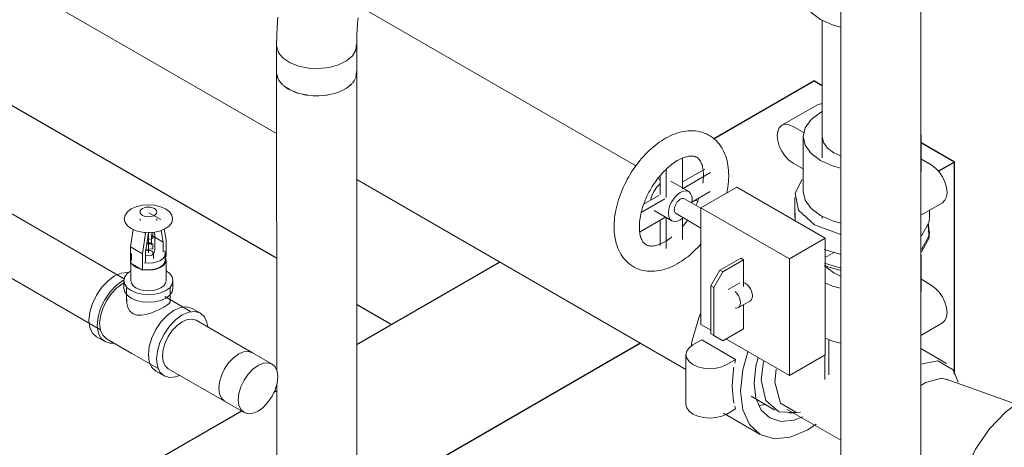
# Model space of a CAD drawing. Header units: centimetres. Extents: x -1589 to 108054, y -205274 to 31709.
# Tile 254 of 256: x 25445 to 25519, y 27481 to 27513. Entities that reach past the tile are written whole.
import ezdxf

# ---------------------------------------------------------------- set-up
doc = ezdxf.new("R2010")
doc.units = ezdxf.units.CM
doc.header["$LTSCALE"] = 0.01
doc.header["$MEASUREMENT"] = 0
for name, color, linetype, lineweight in [('A-GENM', 7, 'Continuous', 18), ('A-WALL', 7, 'Continuous', 25), ('F-SPRN', 7, 'Continuous', 18), ('P-PIPE', 7, 'Continuous', 9)]:
    doc.layers.add(name, color=color, linetype=linetype, lineweight=lineweight)

msp = doc.modelspace()

# ---------------------------------------------------------------- linework, layer by layer
at = {"layer": 'A-GENM', "color": 142, "true_color": 0x0080c0}
for p, q in [((25453.64953, 27498.11377), (25453.64953, 27497.99212)), ((25453.74782, 27498.46183), (25453.7568, 27498.46826)), ((25455.21751, 27498.04745), (25454.31948, 27498.56592)), ((25454.91953, 27497.99212), (25454.91953, 27498.11377)), ((25452.93749, 27495.99693), (25453.13465, 27497.30598)), ((25455.24674, 27497.22284), (25455.40706, 27496.33701)), ((25455.63157, 27496.49094), (25455.48037, 27497.32634)), ((25454.06977, 27497.03381), (25453.83552, 27495.47846)), ((25454.06977, 27497.03381), (25453.98549, 27497.08247)), ((25454.06002, 27495.58361), (25454.28235, 27497.05974)), ((25454.61987, 27496.7915), (25455.40706, 27496.33701)), ((25454.76078, 27496.03987), (25454.76078, 27496.81758)), ((25455.63157, 27495.28436), (25455.63157, 27496.49094)), ((25452.93749, 27494.76588), (25452.93749, 27495.99693)), ((25452.93749, 27495.99693), (25453.83552, 27495.47846)), ((25455.40706, 27496.33701), (25455.40706, 27495.62405)), ((25453.01453, 27495.49443), (25453.01453, 27495.00292)), ((25453.83552, 27495.47846), (25453.83552, 27494.24741)), ((25454.06002, 27494.84634), (25454.06002, 27495.58361)), ((25454.65495, 27495.11998), (25454.65495, 27495.52139)), ((25455.55453, 27495.00292), (25455.55453, 27495.49443)), ((25455.55453, 27495.23988), (25455.63157, 27495.28436)), ((25452.93749, 27494.76588), (25453.83552, 27494.24741)), ((25453.3865, 27494.48444), (25453.25092, 27494.57695)), ((25453.54674, 27494.40616), (25453.3865, 27494.48444)), ((25453.83552, 27494.24741), (25453.89972, 27494.28447))]:
    msp.add_line(p, q, dxfattribs=at)
at = {"layer": 'A-GENM', "color": 7, "true_color": 0xfcfdfe}
for p, q in [((25454.36723, 27497.08837), (25454.26509, 27497.09231)), ((25454.40779, 27496.30546), (25454.16127, 27496.30546)), ((25454.28389, 27496.22767), (25454.17142, 27496.22469)), ((25454.40687, 27495.72325), (25454.22476, 27495.73245)), ((25454.37384, 27496.2258), (25454.29068, 27496.22766))]:
    msp.add_line(p, q, dxfattribs=at)
at = {"layer": 'A-GENM', "color": 7, "true_color": 0xe6f2f8}
for p, q in [((25454.5794, 27497.0335), (25454.40779, 27497.08317)), ((25454.48301, 27496.9993), (25454.46952, 27497.0738)), ((25454.50904, 27496.85549), (25454.49673, 27496.92349)), ((25454.50904, 27496.64389), (25454.50904, 27496.85549)), ((25454.50904, 27496.85549), (25454.59199, 27496.8076)), ((25454.50904, 27496.14252), (25454.50904, 27496.62315)), ((25454.16219, 27495.72325), (25454.0654, 27495.69382)), ((25454.51069, 27496.21588), (25454.39764, 27496.22469)), ((25454.54645, 27495.67261), (25454.40687, 27495.72325)), ((25454.62129, 27496.2343), (25454.40779, 27496.30546)), ((25454.64048, 27495.58058), (25454.54645, 27495.67261))]:
    msp.add_line(p, q, dxfattribs=at)
at = {"layer": 'A-GENM', "color": 142, "true_color": 0x0080c0}
for points in [[(25452.99362, 27497.36846, 0), (25452.70349, 27497.58676, 0), (25452.52111, 27497.84097, 0), (25452.4589, 27498.11377, 0), (25452.52111, 27498.38657, 0), (25452.70349, 27498.64078, 0), (25452.99362, 27498.85908, 0)], [(25452.99362, 27498.85908, 0), (25453.37172, 27499.02658, 0), (25453.81202, 27499.13188, 0), (25454.28453, 27499.16779, 0), (25454.75704, 27499.13188, 0), (25455.19734, 27499.02658, 0), (25455.57544, 27498.85908, 0)], [(25453.83552, 27498.89148, 0), (25453.7346, 27498.81555, 0), (25453.67117, 27498.72713, 0), (25453.64953, 27498.63224, 0), (25453.67117, 27498.53736, 0), (25453.7346, 27498.44893, 0), (25453.83552, 27498.37301, 0)], [(25454.73354, 27498.89148, 0), (25454.60203, 27498.94974, 0), (25454.44888, 27498.98637, 0), (25454.28453, 27498.99886, 0), (25454.12018, 27498.98637, 0), (25453.96703, 27498.94974, 0), (25453.83552, 27498.89148, 0)], [(25454.73354, 27498.37301, 0), (25454.83446, 27498.44893, 0), (25454.89789, 27498.53736, 0), (25454.91953, 27498.63224, 0), (25454.89789, 27498.72713, 0), (25454.83446, 27498.81555, 0), (25454.73354, 27498.89148, 0)], [(25455.57544, 27498.85908, 0), (25455.86557, 27498.64078, 0), (25456.04795, 27498.38657, 0), (25456.11015, 27498.11377, 0), (25456.04795, 27497.84097, 0), (25455.86557, 27497.58676, 0), (25455.57544, 27497.36846, 0)], [(25453.83552, 27498.37301, 0), (25453.96703, 27498.31474, 0), (25454.12018, 27498.27812, 0), (25454.28453, 27498.26563, 0), (25454.44888, 27498.27812, 0), (25454.60203, 27498.31474, 0), (25454.73354, 27498.37301, 0)], [(25455.57544, 27497.36846, 0), (25455.19734, 27497.20096, 0), (25454.75704, 27497.09566, 0), (25454.28453, 27497.05974, 0), (25453.81202, 27497.09566, 0), (25453.37172, 27497.20096, 0), (25452.99362, 27497.36846, 0)], [(25454.20939, 27496.54606, 0), (25454.62129, 27496.62315, 0), (25454.62129, 27497.01201, 0)], [(25454.76027, 27496.80491, 0), (25454.76223, 27496.84832, 0), (25454.76119, 27496.8918, 0), (25454.75717, 27496.93483, 0), (25454.75031, 27496.9769, 0), (25454.74083, 27497.01756, 0), (25454.72901, 27497.05642, 0), (25454.7152, 27497.09317, 0)], [(25454.08529, 27495.79012, 0), (25454.62129, 27495.84544, 0), (25454.62129, 27496.2343, 0)], [(25454.7547, 27496.08366, 0), (25454.76619, 27496.03653, 0), (25454.77468, 27495.98762, 0), (25454.77989, 27495.93747, 0), (25454.78164, 27495.88667, 0), (25454.77988, 27495.83588, 0), (25454.77466, 27495.78573, 0), (25454.76616, 27495.73682, 0), (25454.75467, 27495.6897, 0), (25454.74053, 27495.64482, 0), (25454.72416, 27495.60252, 0), (25454.70598, 27495.56304, 0), (25454.68644, 27495.52654, 0), (25454.66593, 27495.49305, 0), (25454.64485, 27495.46256, 0), (25454.62353, 27495.43497, 0), (25454.61801, 27495.42829, 0)], [(25455.18256, 27494.97596, 0), (25455.38438, 27495.12781, 0), (25455.51126, 27495.30466, 0), (25455.55453, 27495.49443, 0), (25455.51126, 27495.68421, 0)], [(25453.95583, 27494.78618, 0), (25454.28453, 27494.7612, 0), (25454.61323, 27494.78618, 0), (25454.91953, 27494.85943, 0), (25455.18256, 27494.97596, 0)], [(25454.05358, 27495.35419, 0), (25454.54645, 27495.37017, 0), (25454.65495, 27495.52139, 0)], [(25455.55453, 27495.00292, 0), (25455.51126, 27494.81314, 0), (25455.38438, 27494.6363, 0), (25455.18256, 27494.48444, 0)], [(25455.18256, 27494.48444, 0), (25454.91953, 27494.36792, 0), (25454.61323, 27494.29467, 0), (25454.28453, 27494.26968, 0), (25453.95583, 27494.29467, 0)]]:
    msp.add_polyline3d(points, dxfattribs=at)
at = {"layer": 'A-WALL'}
for p, q in [((25378.50521, 27544.46552), (25463.95039, 27495.13372)), ((25496.86848, 27504.14771), (25504.42289, 27508.50926)), ((25505.06078, 27508.14097), (25504.42289, 27508.50926)), ((25515.0295, 27502.38553), (25512.52078, 27503.83394)), ((25515.0295, 27502.38553), (25513.83402, 27501.69533)), ((25515.0295, 27486.38285), (25515.0295, 27502.38553)), ((25469.98094, 27488.62419), (25480.75443, 27494.84427)), ((25469.98068, 27491.65213), (25472.60309, 27490.13808)), ((25491.36104, 27488.72054), (25473.4389, 27478.37319)), ((25463.74458, 27485.02362), (25463.95123, 27485.14293)), ((25461.3025, 27483.61369), (25450.70331, 27477.49424))]:
    msp.add_line(p, q, dxfattribs=at)
at = {"layer": 'F-SPRN', "color": 7, "true_color": 0xe6f2f8}
msp.add_line((25454.28453, 27495.53435), (25454.28453, 27497.05974), dxfattribs=at)
at = {"layer": 'F-SPRN', "color": 142, "true_color": 0x0080c0}
for p, q in [((25452.95103, 27495.00292), (25452.95103, 27493.44749)), ((25455.61803, 27493.44749), (25455.61803, 27495.00292))]:
    msp.add_line(p, q, dxfattribs=at)
for points in [[(25455.22746, 27494.45852, 0), (25455.43937, 27494.61797, 0), (25455.57259, 27494.80365, 0), (25455.61803, 27495.00292, 0), (25455.57259, 27495.20218, 0)], [(25453.07526, 27494.67859, 0), (25453.12968, 27494.61797, 0), (25453.3416, 27494.45852, 0)], [(25453.3416, 27494.45852, 0), (25453.61778, 27494.33617, 0), (25453.72278, 27494.30474, 0)], [(25453.87839, 27494.26963, 0), (25453.93939, 27494.25925, 0), (25454.28453, 27494.23302, 0), (25454.62966, 27494.25925, 0), (25454.95128, 27494.33617, 0), (25455.22746, 27494.45852, 0)], [(25453.3416, 27492.90309, 0), (25453.12968, 27493.06254, 0), (25452.99647, 27493.24823, 0), (25452.95103, 27493.44749, 0)], [(25455.61803, 27493.44749, 0), (25455.57259, 27493.24823, 0), (25455.43937, 27493.06254, 0), (25455.22746, 27492.90309, 0)], [(25455.22746, 27492.90309, 0), (25454.95128, 27492.78074, 0), (25454.62966, 27492.70383, 0), (25454.28453, 27492.67759, 0), (25453.93939, 27492.70383, 0), (25453.61778, 27492.78074, 0), (25453.3416, 27492.90309, 0)]]:
    msp.add_polyline3d(points, dxfattribs=at)
at = {"layer": 'P-PIPE', "color": 142, "true_color": 0x0080c0}
for p, q in [((25452.46572, 27493.58428), (25245.75218, 27612.9304)), ((25243.64398, 27609.27889), (25450.68485, 27489.74379)), ((25452.44566, 27493.49755), (25452.35413, 27493.44749)), ((25452.43453, 27493.44749), (25452.43453, 27492.88411)), ((25456.13453, 27492.88411), (25456.13453, 27493.44749)), ((25452.43543, 27493.28241), (25452.35413, 27493.23765)), ((25452.64453, 27492.88411), (25452.64453, 27491.88785)), ((25455.92453, 27491.88785), (25455.92453, 27492.88411)), ((25457.45393, 27491.13135), (25455.52353, 27492.24587)), ((25458.19761, 27490.99874), (25457.58243, 27491.35392)), ((25462.12775, 27488.00798), (25457.88511, 27490.45747)), ((25450.37145, 27489.20097), (25450.98663, 27488.84579)), ((25451.11513, 27489.06836), (25453.04553, 27487.95384)), ((25453.04553, 27487.95384), (25454.97593, 27486.83933)), ((25461.07275, 27487.90201), (25461.45858, 27488.06611)), ((25463.59962, 27487.15613), (25462.12685, 27488.00643)), ((25455.77511, 27486.80285), (25460.01775, 27484.35336)), ((25459.78179, 27486.29608), (25460.01865, 27486.78926)), ((25460.01897, 27486.7898), (25460.32739, 27487.24106)), ((25454.84743, 27486.61676), (25455.46261, 27486.26158)), ((25459.63283, 27485.79484), (25459.78175, 27486.29598)), ((25459.58203, 27485.32), (25459.63276, 27485.7945)), ((25459.63283, 27484.90381), (25459.58204, 27485.31919)), ((25460.01865, 27484.35492), (25461.49142, 27483.50462))]:
    msp.add_line(p, q, dxfattribs=at)
at = {"layer": 'P-PIPE', "color": 1, "true_color": 0xff0000}
for p, q in [((25506.45949, 27562.26136), (25506.45949, 27452.22212)), ((25512.48949, 27452.22212), (25512.48949, 27561.66766)), ((25505.06078, 27513.08906), (25505.06078, 27502.72123)), ((25469.91769, 27510.82942), (25469.9755, 27511.2828)), ((25469.9755, 27511.2828), (25469.91769, 27510.82942)), ((25463.94797, 27511.18287), (25463.94797, 27509.1297)), ((25469.98047, 27509.1297), (25469.98047, 27511.18287)), ((25463.94922, 27509.12945), (25463.9511, 27486.68314)), ((25469.9755, 27509.22964), (25469.91769, 27508.77626)), ((25469.96535, 27508.96482), (25469.97922, 27509.12987)), ((25469.98176, 27478.80089), (25469.97922, 27509.12996)), ((25464.39363, 27508.21875), (25464.10035, 27508.5832)), ((25464.22222, 27508.40616), (25464.35315, 27508.25922)), ((25469.4217, 27508.1216), (25469.57529, 27508.25951)), ((25469.61538, 27508.29929), (25469.423, 27508.12136)), ((25469.78934, 27508.52008), (25469.65861, 27508.34697)), ((25469.7891, 27508.52198), (25469.87649, 27508.67935)), ((25469.89657, 27508.72259), (25469.79002, 27508.52113)), ((25464.63754, 27508.02291), (25464.83229, 27507.89874)), ((25464.83229, 27507.89874), (25464.89173, 27507.86558)), ((25468.5408, 27507.64514), (25468.22029, 27507.54665)), ((25468.88105, 27507.78653), (25469.09615, 27507.89898)), ((25469.15262, 27507.93133), (25468.88744, 27507.78843)), ((25466.682, 27507.39614), (25466.35204, 27507.42452)), ((25467.04471, 27507.38891), (25466.68256, 27507.39611)), ((25467.82172, 27507.46016), (25467.46687, 27507.41281)), ((25504.71764, 27506.71695), (25502.02356, 27505.16152)), ((25505.05171, 27506.19943), (25504.93269, 27506.13362)), ((25503.69518, 27504.60137), (25502.87023, 27505.07765)), ((25503.63078, 27504.31895), (25503.63078, 27500.17115)), ((25505.16231, 27503.86824), (25505.05953, 27504.31895)), ((25505.46364, 27503.44824), (25505.16312, 27503.86649)), ((25512.52078, 27501.681), (25512.52078, 27504.31895)), ((25505.94297, 27503.08757), (25505.46452, 27503.44735)), ((25506.4516, 27502.85163), (25505.94375, 27503.08712)), ((25494.53328, 27500.38495), (25494.53328, 27502.65541)), ((25502.87023, 27502.31245), (25503.63078, 27501.87335)), ((25512.48949, 27502.63483), (25513.28134, 27502.17765)), ((25493.31252, 27501.8822), (25493.31252, 27499.7196)), ((25494.53328, 27500.89653), (25496.21045, 27501.86484)), ((25496.6566, 27501.60396), (25494.53925, 27500.3815)), ((25492.86351, 27499.93249), (25492.86351, 27501.36761)), ((25495.00691, 27500.16146), (25493.65988, 27500.93918)), ((25495.23934, 27499.37609), (25496.62091, 27500.17374)), ((25495.9255, 27498.93199), (25498.61957, 27500.48742)), ((25498.61957, 27500.48742), (25505.28292, 27496.64033)), ((25493.21203, 27499.61523), (25491.41598, 27498.57828)), ((25491.6459, 27499.2295), (25492.76301, 27499.87447)), ((25495.9255, 27498.91255), (25494.69576, 27499.62254)), ((25502.99578, 27499.72526), (25502.99578, 27498.22168)), ((25512.48949, 27498.38258), (25514.12801, 27499.32858)), ((25492.38988, 27498.73947), (25493.73691, 27497.96176)), ((25502.58885, 27495.08491), (25495.9255, 27498.93199)), ((25495.9255, 27498.93199), (25495.9255, 27490.13865)), ((25513.15578, 27498.22168), (25513.15578, 27498.76727)), ((25491.29215, 27497.09718), (25493.21203, 27498.20562)), ((25492.86351, 27496.1078), (25492.86351, 27498.00441)), ((25493.31252, 27498.19816), (25493.31252, 27495.86322)), ((25494.04806, 27498.50069), (25495.9255, 27497.41675)), ((25494.37191, 27498.02466), (25494.59715, 27498.18785)), ((25494.53328, 27496.54449), (25494.53328, 27498.14235)), ((25503.02604, 27497.90204), (25503.02773, 27498.55007)), ((25505.05953, 27498.30029), (25505.05953, 27498.12721)), ((25513.15578, 27496.99808), (25513.15578, 27497.18473)), ((25502.58885, 27495.08491), (25505.28292, 27496.64033)), ((25505.28292, 27496.64033), (25505.28292, 27487.84699)), ((25497.34887, 27494.23201), (25498.92041, 27495.13935)), ((25499.14492, 27495.00973), (25497.57337, 27494.1024)), ((25499.14492, 27495.00973), (25498.92041, 27495.13935)), ((25499.14492, 27492.99974), (25499.14492, 27495.00973)), ((25502.58885, 27486.29156), (25502.58885, 27495.08491)), ((25505.28292, 27495.1852), (25505.9984, 27495.59828)), ((25512.52078, 27492.61805), (25512.52078, 27495.256)), ((25496.67535, 27493.06544), (25497.34887, 27494.23201)), ((25497.57337, 27494.1024), (25497.34887, 27494.23201)), ((25497.57337, 27494.1024), (25496.89986, 27492.93583)), ((25512.48949, 27493.57188), (25513.28134, 27493.1147)), ((25496.67535, 27489.43612), (25496.67535, 27493.06544)), ((25496.89986, 27492.93583), (25496.67535, 27493.06544)), ((25496.89986, 27492.93583), (25496.89986, 27489.3065)), ((25498.86506, 27493.29094), (25497.96703, 27492.77246)), ((25499.14409, 27493.30391), (25499.25717, 27493.2521)), ((25498.75126, 27491.41414), (25499.64929, 27491.93262)), ((25499.14492, 27489.82497), (25499.14492, 27491.64142)), ((25495.9255, 27490.13865), (25496.67535, 27489.70572)), ((25497.57337, 27488.91764), (25499.14492, 27489.82497)), ((25512.48949, 27489.31963), (25514.12801, 27490.26563)), ((25496.89986, 27489.3065), (25496.67535, 27489.43612)), ((25496.89986, 27489.3065), (25497.57337, 27488.91764)), ((25497.80686, 27489.05245), (25502.58885, 27486.29156)), ((25502.58885, 27486.29156), (25505.28292, 27487.84699)), ((25463.95119, 27485.60094), (25463.95176, 27478.80038))]:
    msp.add_line(p, q, dxfattribs=at)
at = {"layer": 'P-PIPE', "color": 5, "true_color": 0x0000ff}
for p, q in [((25433.71737, 27522.00113), (25463.9496, 27504.54654)), ((25491.05873, 27502.09331), (25470.17619, 27514.14985)), ((25469.9799, 27501.06495), (25494.79427, 27486.73836)), ((25492.86351, 27501.05132), (25492.67759, 27501.15866)), ((25495.67154, 27499.4301), (25495.50221, 27499.52786)), ((25495.99195, 27488.9809), (25495.32247, 27488.59437)), ((25498.54234, 27487.50843), (25495.99195, 27488.9809)), ((25505.57578, 27489.00864), (25505.57578, 27486.33536)), ((25514.4316, 27487.19601), (25512.48949, 27488.31729)), ((25494.79427, 27487.85814), (25494.79427, 27484.12512)), ((25497.87287, 27487.1219), (25498.54234, 27487.50843)), ((25498.47769, 27487.23275), (25498.54234, 27487.50843)), ((25505.25828, 27487.83276), (25505.25828, 27486.0023)), ((25500.47085, 27485.97762), (25500.64702, 27487.35197)), ((25501.49792, 27485.79289), (25501.59975, 27486.77376)), ((25519.68567, 27484.12353), (25514.41649, 27486.02874)), ((25499.71033, 27484.72569), (25501.50638, 27483.68874)), ((25498.54234, 27483.7754), (25497.87287, 27483.38888)), ((25498.54234, 27483.7754), (25498.47769, 27483.97643)), ((25500.28565, 27484.02245), (25500.82507, 27484.11203)), ((25497.61843, 27483.45072), (25500.39541, 27481.84744)), ((25502.4299, 27483.73289), (25506.45949, 27481.40641)), ((25502.61295, 27483.46233), (25503.42581, 27483.52912))]:
    msp.add_line(p, q, dxfattribs=at)
at = {"layer": 'P-PIPE', "color": 1, "true_color": 0xff0000}
for points in [[(25506.44595, 27512.57318, 0), (25505.85328, 27512.73797, 0), (25504.93269, 27513.14581, 0), (25504.2263, 27513.67731, 0), (25503.78224, 27514.29626, 0), (25503.63078, 27514.96047, 0)], [(25464.03586, 27513.3308, 0), (25464.01828, 27513.08866, 0), (25464.0026, 27512.84848, 0), (25463.98882, 27512.6105, 0), (25463.97699, 27512.37499, 0), (25463.96713, 27512.14216, 0), (25463.95927, 27511.91224, 0), (25463.95345, 27511.68541, 0), (25463.9497, 27511.46185, 0), (25463.94805, 27511.24169, 0), (25463.94797, 27511.18287, 0)], [(25470.08469, 27513.27839, 0), (25470.06702, 27513.07452, 0), (25470.05094, 27512.87279, 0), (25470.03649, 27512.67361, 0), (25470.02367, 27512.47743, 0), (25470.01252, 27512.28469, 0), (25470.00303, 27512.09583, 0), (25469.99521, 27511.91129, 0), (25469.98907, 27511.73153, 0), (25469.98459, 27511.55701, 0), (25469.98175, 27511.38821, 0), (25469.98053, 27511.22562, 0), (25469.98047, 27511.18287, 0)], [(25463.94805, 27511.18178, 0), (25463.95294, 27511.08293, 0), (25464.10035, 27510.63636, 0), (25464.44292, 27510.22704, 0), (25464.95732, 27509.88285, 0), (25465.60848, 27509.62726, 0), (25466.35204, 27509.47768, 0)], [(25466.35204, 27509.47768, 0), (25465.60848, 27509.62726, 0), (25464.95732, 27509.88285, 0), (25464.44292, 27510.22704, 0), (25464.10035, 27510.63636, 0), (25463.95294, 27511.08293, 0), (25463.94805, 27511.18178, 0)], [(25466.35204, 27509.47768, 0), (25467.13731, 27509.4443, 0), (25467.91079, 27509.52941, 0), (25468.61976, 27509.72719, 0), (25469.21591, 27510.02418, 0), (25469.65861, 27510.40013, 0), (25469.91769, 27510.82942, 0)], [(25469.91769, 27510.82942, 0), (25469.65861, 27510.40013, 0), (25469.21591, 27510.02418, 0), (25468.61976, 27509.72719, 0), (25467.91079, 27509.52941, 0), (25467.13731, 27509.4443, 0), (25466.35204, 27509.47768, 0)], [(25464.07281, 27508.634, 0), (25463.95294, 27509.02977, 0), (25463.94805, 27509.12862, 0)], [(25463.99134, 27508.84059, 0), (25464.05195, 27508.67902, 0), (25464.08719, 27508.60919, 0)], [(25466.35204, 27507.42452, 0), (25465.60848, 27507.5741, 0), (25464.95732, 27507.82969, 0), (25464.44292, 27508.17388, 0)], [(25465.21786, 27507.71081, 0), (25465.45672, 27507.62215, 0), (25465.52695, 27507.59949, 0)], [(25465.91132, 27507.49873, 0), (25466.18388, 27507.4483, 0), (25466.26188, 27507.4369, 0)], [(25468.2177, 27507.54597, 0), (25467.91079, 27507.47625, 0), (25467.82233, 27507.46027, 0)], [(25468.2172, 27507.54671, 0), (25468.47172, 27507.62232, 0), (25468.54063, 27507.64602, 0)], [(25468.88496, 27507.78724, 0), (25468.61976, 27507.67403, 0), (25468.54148, 27507.64538, 0)], [(25469.42132, 27508.12, 0), (25469.21591, 27507.97102, 0), (25469.15314, 27507.93165, 0)], [(25466.67833, 27507.39702, 0), (25466.96422, 27507.38903, 0), (25467.04467, 27507.38968, 0)], [(25467.46502, 27507.41263, 0), (25467.13731, 27507.39114, 0), (25467.04504, 27507.38891, 0)], [(25467.46482, 27507.41338, 0), (25467.74456, 27507.44838, 0), (25467.82198, 27507.46103, 0)], [(25504.71764, 27506.71695, 0), (25504.96562, 27506.7935, 0), (25505.05699, 27506.79562, 0)], [(25504.93269, 27506.13362, 0), (25504.2263, 27505.60211, 0), (25503.78224, 27504.98316, 0), (25503.63078, 27504.31895, 0), (25503.78224, 27503.65474, 0), (25504.2263, 27503.03579, 0), (25504.93269, 27502.50429, 0), (25505.85328, 27502.09645, 0), (25506.44595, 27501.93166, 0)], [(25498.01849, 27501.39475, 0), (25498.0152, 27501.58236, 0), (25498.00524, 27501.768, 0), (25497.98845, 27501.95148, 0), (25497.96466, 27502.1326, 0), (25497.93369, 27502.31115, 0), (25497.89536, 27502.48693, 0), (25497.84944, 27502.65967, 0), (25497.79574, 27502.82909, 0), (25497.73402, 27502.99488, 0), (25497.66408, 27503.15667, 0), (25497.58571, 27503.31402, 0), (25497.49876, 27503.46644, 0), (25497.4031, 27503.61337, 0), (25497.2987, 27503.75418, 0), (25497.1856, 27503.88819, 0), (25497.06396, 27504.01469, 0), (25496.93407, 27504.13294, 0), (25496.79636, 27504.2422, 0), (25496.6514, 27504.34183, 0), (25496.49986, 27504.43122, 0), (25496.34253, 27504.5099, 0), (25496.18024, 27504.57754, 0), (25496.01385, 27504.63395, 0), (25495.84421, 27504.67908, 0), (25495.67213, 27504.71302, 0), (25495.49833, 27504.73595, 0), (25495.32346, 27504.74816, 0), (25495.14804, 27504.75, 0), (25494.97255, 27504.74182, 0), (25494.79734, 27504.72403, 0), (25494.6227, 27504.69701, 0), (25494.44887, 27504.66113, 0), (25494.27603, 27504.61676, 0), (25494.10431, 27504.56422, 0), (25493.93384, 27504.50383, 0), (25493.76471, 27504.43587, 0), (25493.59702, 27504.3606, 0), (25493.43085, 27504.27828, 0), (25493.26628, 27504.18913, 0), (25493.1034, 27504.09336, 0), (25492.9423, 27503.9912, 0), (25492.78308, 27503.88284, 0), (25492.62585, 27503.76847, 0), (25492.4707, 27503.6483, 0), (25492.31776, 27503.52251, 0), (25492.16714, 27503.39129, 0), (25492.01898, 27503.25484, 0), (25491.87339, 27503.11336, 0), (25491.73053, 27502.96705, 0), (25491.59051, 27502.8161, 0), (25491.45349, 27502.66071, 0), (25491.3196, 27502.50111, 0), (25491.18899, 27502.3375, 0), (25491.06181, 27502.1701, 0), (25490.93818, 27501.99913, 0), (25490.81827, 27501.82481, 0), (25490.7022, 27501.64736, 0), (25490.59012, 27501.46702, 0), (25490.48217, 27501.28401, 0), (25490.37848, 27501.09858, 0), (25490.27918, 27500.91094, 0), (25490.18441, 27500.72135, 0), (25490.0943, 27500.53002, 0), (25490.00896, 27500.33721, 0), (25489.92852, 27500.14314, 0), (25489.8531, 27499.94805, 0), (25489.78281, 27499.75217, 0), (25489.71777, 27499.55572, 0), (25489.65807, 27499.35895, 0), (25489.60384, 27499.16206, 0), (25489.55517, 27498.96527, 0), (25489.51218, 27498.76881, 0), (25489.47496, 27498.57288, 0), (25489.44361, 27498.37769, 0), (25489.41826, 27498.18344, 0), (25489.399, 27497.99031, 0), (25489.38596, 27497.79851, 0), (25489.37925, 27497.60822, 0), (25489.3783, 27497.50619, 0)], [(25502.87023, 27505.07765, 0), (25502.56033, 27505.20946, 0), (25502.27155, 27505.23807, 0), (25502.02356, 27505.16152, 0), (25501.83328, 27504.98504, 0), (25501.71366, 27504.72064, 0), (25501.67286, 27504.38635, 0), (25501.71366, 27504.00495, 0), (25501.83328, 27503.60244, 0), (25502.02356, 27503.20623, 0), (25502.27155, 27502.84334, 0), (25502.56033, 27502.53848, 0), (25502.87023, 27502.31245, 0)], [(25512.51414, 27504.18093, 0), (25512.52078, 27504.31895, 0), (25512.51414, 27504.45697, 0)], [(25491.2833, 27497.50619, 0), (25491.28544, 27497.6309, 0), (25491.29195, 27497.75972, 0), (25491.30293, 27497.89232, 0), (25491.31844, 27498.02838, 0), (25491.33855, 27498.16755, 0), (25491.36328, 27498.3095, 0), (25491.39264, 27498.4539, 0), (25491.42663, 27498.60039, 0), (25491.46523, 27498.74866, 0), (25491.50839, 27498.89836, 0), (25491.55607, 27499.04916, 0), (25491.60819, 27499.20072, 0), (25491.66468, 27499.35273, 0), (25491.72544, 27499.50484, 0), (25491.79036, 27499.65675, 0), (25491.85934, 27499.80813, 0), (25491.93223, 27499.95867, 0), (25492.00891, 27500.10806, 0), (25492.08922, 27500.256, 0), (25492.17301, 27500.40217, 0), (25492.26011, 27500.54629, 0), (25492.35033, 27500.68808, 0), (25492.44349, 27500.82723, 0), (25492.5394, 27500.96349, 0), (25492.63785, 27501.09657, 0), (25492.73862, 27501.22622, 0), (25492.84149, 27501.35218, 0), (25492.94622, 27501.4742, 0), (25493.05258, 27501.59205, 0), (25493.16031, 27501.70551, 0), (25493.26916, 27501.81435, 0), (25493.37886, 27501.91837, 0), (25493.48912, 27502.01738, 0), (25493.59967, 27502.1112, 0), (25493.7102, 27502.19967, 0), (25493.82041, 27502.28264, 0), (25493.92998, 27502.35999, 0), (25494.0386, 27502.4316, 0), (25494.14594, 27502.49739, 0), (25494.25165, 27502.55731, 0), (25494.35539, 27502.61131, 0), (25494.45683, 27502.65941, 0), (25494.55561, 27502.70163, 0), (25494.6514, 27502.73805, 0), (25494.74385, 27502.76877, 0), (25494.83267, 27502.79396, 0), (25494.91755, 27502.81382, 0), (25494.99825, 27502.82859, 0), (25495.07456, 27502.83856, 0), (25495.14632, 27502.84407, 0), (25495.21348, 27502.84548, 0), (25495.27605, 27502.84316, 0), (25495.33413, 27502.83748, 0), (25495.38795, 27502.82881, 0), (25495.43783, 27502.81743, 0), (25495.48417, 27502.80359, 0), (25495.52747, 27502.7874, 0), (25495.56823, 27502.76888, 0), (25495.60701, 27502.74792, 0), (25495.64431, 27502.72428, 0), (25495.68056, 27502.69763, 0), (25495.71611, 27502.66755, 0), (25495.7512, 27502.63355, 0), (25495.78592, 27502.59517, 0), (25495.82027, 27502.55194, 0), (25495.85412, 27502.50345, 0), (25495.88726, 27502.44933, 0), (25495.9194, 27502.38933, 0), (25495.95024, 27502.32326, 0), (25495.97941, 27502.25101, 0), (25496.00655, 27502.17256, 0), (25496.03132, 27502.08796, 0), (25496.05337, 27501.99731, 0), (25496.07239, 27501.90077, 0), (25496.08809, 27501.79854, 0), (25496.10022, 27501.69087, 0), (25496.10855, 27501.57801, 0), (25496.11288, 27501.46025, 0), (25496.11349, 27501.39475, 0)], [(25513.28134, 27502.17765, 0), (25513.59124, 27501.95162, 0), (25513.88002, 27501.64676, 0), (25514.12801, 27501.28387, 0), (25514.31829, 27500.88766, 0), (25514.43791, 27500.48515, 0), (25514.47871, 27500.10375, 0), (25514.43791, 27499.76946, 0), (25514.31829, 27499.50506, 0), (25514.12801, 27499.32858, 0)], [(25496.06806, 27500.7978, 0), (25496.08605, 27500.93558, 0), (25496.09947, 27501.07009, 0), (25496.10838, 27501.20099, 0), (25496.11287, 27501.32796, 0), (25496.11349, 27501.39475, 0)], [(25497.86732, 27500.0531, 0), (25497.88461, 27500.13212, 0), (25497.92183, 27500.32805, 0), (25497.95317, 27500.52324, 0), (25497.97853, 27500.7175, 0), (25497.99778, 27500.91062, 0), (25498.01083, 27501.10242, 0), (25498.01754, 27501.29272, 0), (25498.01849, 27501.39475, 0)], [(25504.48368, 27497.65136, 0), (25503.28086, 27498.75657, 0), (25503.02773, 27500.05365, 0), (25503.56239, 27501.06904, 0)], [(25492.14175, 27499.51713, 0), (25492.15745, 27499.6069, 0), (25492.24716, 27499.90879, 0), (25492.38988, 27500.20594, 0), (25492.57586, 27500.47811, 0), (25492.79245, 27500.70675, 0), (25492.86183, 27500.76486, 0)], [(25494.37191, 27500.09856, 0), (25494.13949, 27499.92904, 0), (25493.9229, 27499.7004, 0), (25493.73691, 27499.42823, 0), (25493.5942, 27499.13107, 0), (25493.50449, 27498.82919, 0), (25493.47389, 27498.54314, 0), (25493.50449, 27498.29242, 0), (25493.5942, 27498.09412, 0), (25493.73691, 27497.96176, 0), (25493.9229, 27497.90435, 0), (25494.13949, 27497.9258, 0), (25494.37191, 27498.02466, 0)], [(25495.24218, 27499.30823, 0), (25495.26994, 27499.58009, 0), (25495.23934, 27499.8308, 0), (25495.14963, 27500.0291, 0), (25495.00691, 27500.16146, 0), (25494.82093, 27500.21887, 0), (25494.60434, 27500.19742, 0), (25494.37191, 27500.09856, 0)], [(25506.44595, 27497.78386, 0), (25505.85328, 27497.94865, 0), (25504.93269, 27498.35649, 0), (25504.2263, 27498.88799, 0), (25503.78224, 27499.50694, 0), (25503.63078, 27500.17115, 0)], [(25494.04806, 27498.50069, 0), (25493.97528, 27498.56819, 0), (25493.92953, 27498.66932, 0), (25493.91392, 27498.79719, 0), (25493.92953, 27498.94307, 0), (25493.97528, 27499.09704, 0), (25494.04806, 27499.24859, 0), (25494.14292, 27499.38739, 0), (25494.25338, 27499.504, 0), (25494.37191, 27499.59046, 0)], [(25494.37191, 27499.59046, 0), (25494.49045, 27499.64087, 0), (25494.60091, 27499.65182, 0), (25494.69576, 27499.62254, 0)], [(25495.56969, 27499.16238, 0), (25495.63681, 27499.31404, 0), (25495.69983, 27499.46609, 0), (25495.75864, 27499.61819, 0), (25495.78476, 27499.69099, 0)], [(25494.53328, 27497.52327, 0), (25494.60289, 27497.60625, 0), (25494.70482, 27497.73394, 0), (25494.80455, 27497.8652, 0), (25494.90185, 27497.99977, 0)], [(25513.15217, 27498.33227, 0), (25513.12384, 27497.8933, 0), (25512.5497, 27496.83238, 0)], [(25489.3783, 27497.50619, 0), (25489.38159, 27497.31857, 0), (25489.39155, 27497.13294, 0), (25489.40834, 27496.94946, 0), (25489.43213, 27496.76834, 0), (25489.4631, 27496.58978, 0), (25489.50143, 27496.41401, 0), (25489.54735, 27496.24127, 0), (25489.60105, 27496.07184, 0), (25489.66277, 27495.90605, 0), (25489.73271, 27495.74427, 0), (25489.81108, 27495.58692, 0), (25489.89803, 27495.4345, 0), (25489.99369, 27495.28757, 0), (25490.09809, 27495.14676, 0), (25490.21119, 27495.01274, 0), (25490.33283, 27494.88624, 0), (25490.46272, 27494.768, 0), (25490.60043, 27494.65873, 0), (25490.74539, 27494.55911, 0), (25490.89693, 27494.46972, 0), (25491.05426, 27494.39104, 0), (25491.21655, 27494.32339, 0), (25491.38294, 27494.26699, 0), (25491.55257, 27494.22186, 0), (25491.72466, 27494.18792, 0), (25491.89845, 27494.16499, 0), (25492.07333, 27494.15277, 0), (25492.24875, 27494.15094, 0), (25492.42424, 27494.15912, 0), (25492.59945, 27494.17691, 0), (25492.77408, 27494.20393, 0), (25492.94791, 27494.2398, 0), (25493.12076, 27494.28417, 0), (25493.29248, 27494.33671, 0), (25493.46295, 27494.3971, 0), (25493.63208, 27494.46507, 0), (25493.79977, 27494.54033, 0), (25493.96594, 27494.62266, 0), (25494.13051, 27494.71181, 0), (25494.29339, 27494.80757, 0), (25494.45449, 27494.90973, 0), (25494.6137, 27495.0181, 0), (25494.77094, 27495.13246, 0), (25494.92609, 27495.25264, 0), (25495.07903, 27495.37843, 0), (25495.22965, 27495.50965, 0), (25495.37781, 27495.64609, 0), (25495.5234, 27495.78757, 0), (25495.66626, 27495.93389, 0), (25495.80628, 27496.08484, 0), (25495.9255, 27496.22003, 0)], [(25491.2833, 27497.50619, 0), (25491.2854, 27497.38591, 0), (25491.29159, 27497.27036, 0), (25491.30169, 27497.15986, 0), (25491.31549, 27497.05466, 0), (25491.33276, 27496.95502, 0), (25491.35321, 27496.86117, 0), (25491.37655, 27496.77329, 0), (25491.40245, 27496.6915, 0), (25491.43057, 27496.61591, 0), (25491.46055, 27496.54651, 0), (25491.49204, 27496.48325, 0), (25491.52468, 27496.42598, 0), (25491.55817, 27496.37449, 0), (25491.59227, 27496.32847, 0), (25491.6268, 27496.28753, 0), (25491.66169, 27496.25122, 0), (25491.69697, 27496.21909, 0), (25491.73281, 27496.19064, 0), (25491.76949, 27496.16542, 0), (25491.80741, 27496.14306, 0), (25491.84704, 27496.12324, 0), (25491.8889, 27496.1058, 0), (25491.93353, 27496.09068, 0), (25491.98145, 27496.07795, 0), (25492.03309, 27496.06779, 0), (25492.08884, 27496.06045, 0), (25492.14897, 27496.05627, 0), (25492.21364, 27496.05562, 0), (25492.28292, 27496.05887, 0), (25492.35679, 27496.06639, 0), (25492.43514, 27496.07853, 0), (25492.51779, 27496.09561, 0), (25492.60452, 27496.11789, 0), (25492.69505, 27496.14561, 0), (25492.78908, 27496.17893, 0), (25492.88628, 27496.21801, 0), (25492.98633, 27496.26293, 0), (25493.08887, 27496.31374, 0), (25493.19356, 27496.37047, 0), (25493.30006, 27496.4331, 0), (25493.40803, 27496.50158, 0), (25493.51713, 27496.57584, 0), (25493.62704, 27496.65579, 0), (25493.73743, 27496.7413, 0)], [(25506.45522, 27496.94559, 0), (25506.39797, 27496.95691, 0), (25504.48368, 27497.65136, 0)], [(25513.07066, 27497.70672, 0), (25513.12384, 27496.85635, 0), (25512.54535, 27495.79227, 0)], [(25513.04532, 27497.60638, 0), (25513.12384, 27496.66969, 0), (25512.5497, 27495.60878, 0)], [(25506.45702, 27495.44163, 0), (25506.39797, 27495.45333, 0), (25505.21572, 27495.79774, 0)], [(25512.51495, 27495.12671, 0), (25512.52078, 27495.256, 0), (25512.51414, 27495.39402, 0)], [(25506.45702, 27494.21803, 0), (25506.39797, 27494.22973, 0), (25505.21572, 27494.57414, 0)], [(25506.45522, 27494.40506, 0), (25506.39797, 27494.41638, 0), (25505.24252, 27494.75421, 0)], [(25506.4516, 27493.78868, 0), (25505.94297, 27494.02462, 0), (25505.46364, 27494.38529, 0), (25505.26278, 27494.62807, 0)], [(25499.25717, 27493.2521, 0), (25499.4007, 27493.14741, 0), (25499.53444, 27493.00623, 0), (25499.64929, 27492.83816, 0), (25499.73741, 27492.65467, 0), (25499.79281, 27492.46826, 0), (25499.8117, 27492.29162, 0), (25499.79281, 27492.1368, 0), (25499.73741, 27492.01435, 0), (25499.64929, 27491.93262, 0)], [(25505.26049, 27493.27036, 0), (25505.85328, 27493.0335, 0), (25506.44595, 27492.86871, 0)], [(25513.28134, 27493.1147, 0), (25513.59124, 27492.88867, 0), (25513.88002, 27492.58382, 0), (25514.12801, 27492.22092, 0), (25514.31829, 27491.82472, 0), (25514.43791, 27491.4222, 0), (25514.47871, 27491.0408, 0), (25514.43791, 27490.70651, 0), (25514.31829, 27490.44211, 0), (25514.12801, 27490.26563, 0)], [(25498.50267, 27491.39194, 0), (25498.63641, 27491.37869, 0), (25498.75126, 27491.41414, 0), (25498.83938, 27491.49588, 0), (25498.89478, 27491.61833, 0), (25498.91368, 27491.77314, 0), (25498.89478, 27491.94978, 0), (25498.83938, 27492.1362, 0), (25498.75126, 27492.31969, 0), (25498.63641, 27492.48775, 0), (25498.50267, 27492.62894, 0)], [(25506.44595, 27488.72091, 0), (25505.85328, 27488.8857, 0), (25505.26049, 27489.12256, 0)]]:
    msp.add_polyline3d(points, dxfattribs=at)
at = {"layer": 'P-PIPE', "color": 142, "true_color": 0x0080c0}
for points in [[(25452.94673, 27494.18511, 0), (25452.68238, 27493.98154, 0), (25452.49757, 27493.72393, 0), (25452.43453, 27493.44749, 0), (25452.49757, 27493.17105, 0), (25452.68238, 27492.91344, 0), (25452.97638, 27492.69223, 0), (25453.35953, 27492.52249, 0), (25453.80571, 27492.41579, 0), (25454.28453, 27492.37939, 0), (25454.76334, 27492.41579, 0), (25455.20953, 27492.52249, 0), (25455.59268, 27492.69223, 0)], [(25455.59268, 27492.69223, 0), (25455.88668, 27492.91344, 0), (25456.07149, 27493.17105, 0), (25456.13453, 27493.44749, 0), (25456.07149, 27493.72393, 0), (25455.88668, 27493.98154, 0), (25455.62161, 27494.18565, 0)], [(25450.37145, 27489.20097, 0), (25450.06411, 27489.48602, 0), (25449.87091, 27489.91306, 0), (25449.80501, 27490.45299, 0), (25449.87091, 27491.06901, 0), (25450.06411, 27491.71914, 0), (25450.37145, 27492.35907, 0), (25450.77198, 27492.94521, 0), (25451.23841, 27493.43759, 0), (25451.73895, 27493.80267, 0)], [(25452.35413, 27493.44749, 0), (25451.85359, 27493.08241, 0), (25451.38716, 27492.59003, 0), (25450.98663, 27492.0039, 0), (25450.67929, 27491.36396, 0), (25450.48609, 27490.71383, 0), (25450.42019, 27490.09781, 0), (25450.48609, 27489.55789, 0), (25450.67929, 27489.13084, 0), (25450.98663, 27488.84579, 0), (25451.38716, 27488.72216, 0), (25451.6633, 27488.72998, 0)], [(25451.73895, 27493.80267, 0), (25452.23949, 27494.01556, 0), (25452.70591, 27494.06176, 0), (25452.76922, 27494.05415, 0)], [(25452.35413, 27493.23765, 0), (25451.90062, 27492.90688, 0), (25451.47802, 27492.46076, 0), (25451.11513, 27491.92971, 0), (25450.83667, 27491.34991, 0), (25450.66162, 27490.76087, 0), (25450.60192, 27490.20273, 0), (25450.66162, 27489.71354, 0), (25450.83667, 27489.32663, 0), (25451.11513, 27489.06836, 0)], [(25455.59268, 27492.12885, 0), (25455.20953, 27491.95911, 0), (25454.76334, 27491.8524, 0), (25454.28453, 27491.81601, 0), (25453.80571, 27491.8524, 0), (25453.35953, 27491.95911, 0), (25452.97638, 27492.12885, 0), (25452.68238, 27492.35006, 0), (25452.49757, 27492.60766, 0), (25452.43453, 27492.88411, 0)], [(25456.13453, 27492.88411, 0), (25456.07149, 27492.60766, 0), (25455.88668, 27492.35006, 0), (25455.59268, 27492.12885, 0)], [(25453.12487, 27490.9471, 0), (25452.89007, 27491.14897, 0), (25452.73297, 27491.42026, 0), (25452.65469, 27491.72637, 0), (25452.65086, 27492.01468, 0)], [(25455.91437, 27491.93688, 0), (25455.9153, 27491.83967, 0), (25455.83752, 27491.73018, 0), (25455.67912, 27491.60148, 0), (25455.44418, 27491.45361, 0)], [(25455.44418, 27491.45361, 0), (25455.14706, 27491.29433, 0), (25454.81104, 27491.13762, 0), (25454.45763, 27490.99821, 0), (25454.10163, 27490.89049, 0), (25453.75264, 27490.83115, 0), (25453.42087, 27490.84232, 0), (25453.12487, 27490.9471, 0)], [(25454.84743, 27486.61676, 0), (25454.54009, 27486.90181, 0), (25454.34689, 27487.32885, 0), (25454.28099, 27487.86878, 0), (25454.34689, 27488.4848, 0), (25454.54009, 27489.13493, 0), (25454.84743, 27489.77486, 0), (25455.24796, 27490.36099, 0), (25455.71439, 27490.85338, 0), (25456.21493, 27491.21845, 0)], [(25456.21493, 27491.21845, 0), (25456.71547, 27491.43135, 0), (25457.1819, 27491.47755, 0), (25457.58243, 27491.35392, 0)], [(25456.83011, 27490.86328, 0), (25456.32957, 27490.4982, 0), (25455.86315, 27490.00582, 0), (25455.46261, 27489.41969, 0), (25455.15528, 27488.77975, 0), (25454.96207, 27488.12962, 0), (25454.89618, 27487.5136, 0), (25454.96207, 27486.97367, 0), (25455.15528, 27486.54663, 0), (25455.46261, 27486.26158, 0), (25455.86315, 27486.13794, 0), (25456.32957, 27486.18415, 0), (25456.62325, 27486.29072, 0)], [(25458.75302, 27489.9764, 0), (25458.69815, 27490.28665, 0), (25458.50495, 27490.71369, 0), (25458.19761, 27490.99874, 0), (25457.79708, 27491.12238, 0), (25457.33065, 27491.07617, 0), (25456.83011, 27490.86328, 0)], [(25456.83011, 27490.35297, 0), (25457.21627, 27490.51721, 0), (25457.57611, 27490.55286, 0), (25457.88511, 27490.45747, 0)], [(25455.33812, 27487.76876, 0), (25455.38896, 27488.244, 0), (25455.53801, 27488.74557, 0), (25455.77511, 27489.23926, 0), (25456.08412, 27489.69145, 0), (25456.44396, 27490.07132, 0), (25456.83011, 27490.35297, 0)], [(25455.77511, 27486.80285, 0), (25455.53801, 27487.02276, 0), (25455.38896, 27487.35221, 0), (25455.33812, 27487.76876, 0)], [(25461.07275, 27487.90348, 0), (25460.6866, 27487.62183, 0), (25460.32676, 27487.24196, 0), (25460.01775, 27486.78978, 0), (25459.78065, 27486.29608, 0), (25459.6316, 27485.79451, 0), (25459.58076, 27485.31927, 0)], [(25460.32819, 27487.24205, 0), (25460.68693, 27487.6206, 0), (25461.07275, 27487.90201, 0)], [(25462.12775, 27488.00798, 0), (25461.81875, 27488.10337, 0), (25461.45891, 27488.06772, 0), (25461.07275, 27487.90348, 0)], [(25462.54552, 27487.05171, 0), (25462.15969, 27486.7703, 0), (25461.80016, 27486.39076, 0), (25461.49142, 27485.93896, 0), (25461.25451, 27485.44568, 0), (25461.10559, 27484.94454, 0), (25461.05479, 27484.4697, 0)], [(25464.03624, 27486.19104, 0), (25463.98544, 27486.60723, 0), (25463.83652, 27486.9364, 0), (25463.59962, 27487.15613, 0), (25463.29088, 27487.25143, 0), (25462.93134, 27487.21581, 0), (25462.54552, 27487.05171, 0)], [(25462.54552, 27483.60903, 0), (25462.93134, 27483.89044, 0), (25463.29088, 27484.26998, 0), (25463.59962, 27484.72179, 0), (25463.83652, 27485.21506, 0), (25463.98544, 27485.7162, 0), (25464.03624, 27486.19104, 0)], [(25459.58076, 27485.31927, 0), (25459.6316, 27484.90272, 0), (25459.78065, 27484.57327, 0), (25460.01775, 27484.35336, 0)], [(25461.05479, 27484.4697, 0), (25461.10559, 27484.05351, 0), (25461.25451, 27483.72434, 0), (25461.49142, 27483.50462, 0), (25461.80016, 27483.40931, 0), (25462.15969, 27483.44493, 0), (25462.54552, 27483.60903, 0)]]:
    msp.add_polyline3d(points, dxfattribs=at)
at = {"layer": 'P-PIPE', "color": 5, "true_color": 0x0000ff}
for points in [[(25495.18336, 27488.50538, 0), (25495.26126, 27488.93975, 0), (25495.76635, 27490.63938, 0), (25495.90266, 27490.97467, 0)], [(25495.32247, 27488.59437, 0), (25495.03588, 27488.37873, 0), (25494.85572, 27488.12762, 0), (25494.79427, 27487.85814, 0), (25494.85572, 27487.58866, 0), (25495.03588, 27487.33754, 0), (25495.32247, 27487.1219, 0), (25495.69597, 27486.95644, 0), (25496.13092, 27486.85242, 0), (25496.59767, 27486.81694, 0), (25497.06442, 27486.85242, 0), (25497.49937, 27486.95644, 0), (25497.87287, 27487.1219, 0)], [(25499.46331, 27488.08194, 0), (25499.08685, 27486.73104, 0), (25498.91458, 27485.12059, 0)], [(25499.92934, 27485.70646, 0), (25500.06704, 27486.99369, 0), (25500.22672, 27487.63371, 0)], [(25498.27698, 27485.48871, 0), (25498.34376, 27486.47301, 0), (25498.41462, 27486.92076, 0)], [(25512.50347, 27487.14012, 0), (25513.77259, 27487.39944, 0), (25514.93728, 27486.72701, 0), (25515.30878, 27485.78333, 0)], [(25502.95449, 27483.51394, 0), (25501.80201, 27483.55436, 0), (25500.82098, 27484.40845, 0), (25500.47085, 27485.97762, 0)], [(25512.47375, 27485.51347, 0), (25512.85512, 27485.76778, 0), (25514.09256, 27486.09935, 0), (25514.54055, 27485.97576, 0)], [(25498.41462, 27484.21558, 0), (25498.34376, 27484.58151, 0), (25498.27698, 27485.48871, 0)], [(25503.61591, 27483.18703, 0), (25502.92454, 27482.92846, 0), (25501.9499, 27482.83192, 0), (25501.11296, 27483.09027, 0), (25500.47075, 27483.68591, 0), (25500.06704, 27484.57824, 0), (25499.92934, 27485.70646, 0)], [(25503.08891, 27483.52947, 0), (25501.92422, 27484.2019, 0), (25501.49792, 27485.79289, 0)], [(25498.91458, 27485.12059, 0), (25499.08685, 27483.70906, 0), (25499.59194, 27482.59265, 0), (25500.39541, 27481.84744, 0), (25501.44252, 27481.52421, 0), (25502.6619, 27481.645, 0), (25503.97046, 27482.20157, 0), (25504.6025, 27482.61292, 0)], [(25515.24526, 27476.92264, 0), (25515.32315, 27477.35701, 0), (25515.82824, 27479.05664, 0), (25516.63171, 27480.72963, 0), (25517.67882, 27482.26195, 0), (25518.8982, 27483.54918, 0), (25520.20676, 27484.5036, 0), (25521.51532, 27485.06017, 0), (25522.73471, 27485.18096, 0), (25523.78181, 27484.85774, 0)], [(25497.87287, 27483.38888, 0), (25497.49937, 27483.22342, 0), (25497.06442, 27483.1194, 0), (25496.59767, 27483.08392, 0), (25496.13092, 27483.1194, 0), (25495.69597, 27483.22342, 0), (25495.32247, 27483.38888, 0), (25495.03588, 27483.60452, 0), (25494.85572, 27483.85563, 0), (25494.79427, 27484.12512, 0)]]:
    msp.add_polyline3d(points, dxfattribs=at)

doc.saveas('drawing.dxf')
